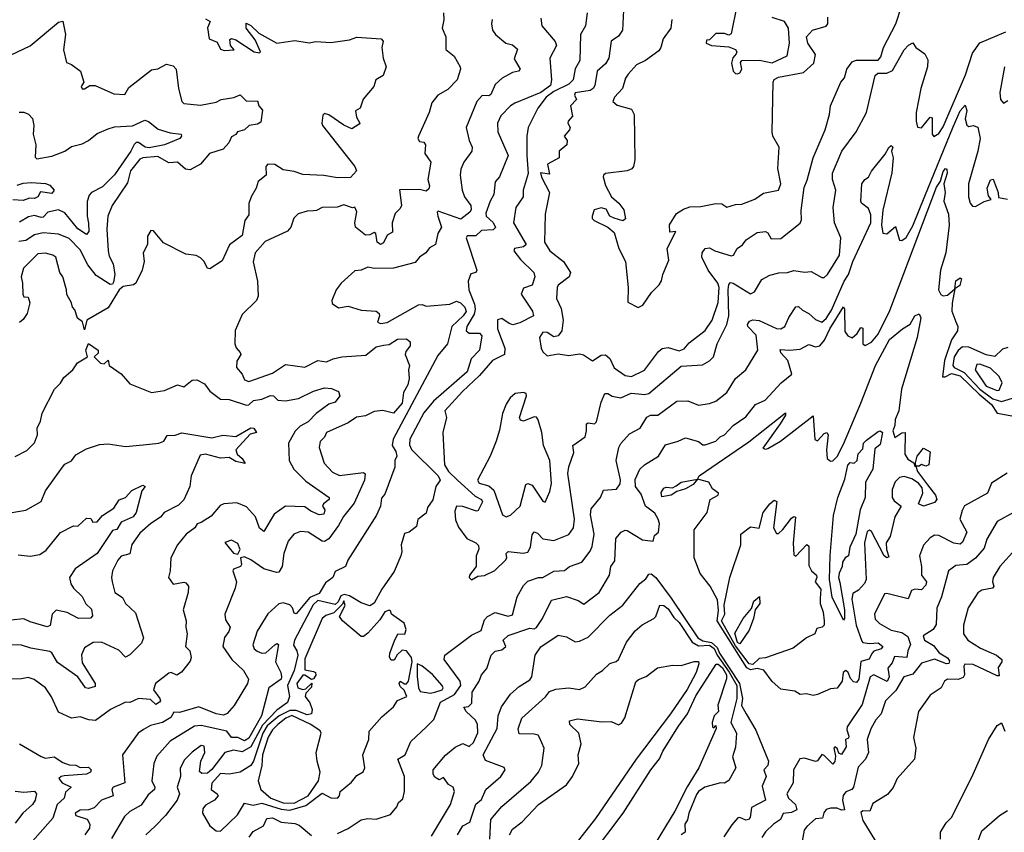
# Model space of a CAD drawing. Extents: x 1995148 to 2088947, y 769131 to 906009.
# Tile 111 of 256: x 2036596 to 2041148, y 785827 to 789584. Entities that reach past the tile are written whole.
import ezdxf

# ---------------------------------------------------------------- set-up
doc = ezdxf.new("R2010")
doc.units = 0

msp = doc.modelspace()

# ---------------------------------------------------------------- linework, layer by layer
at = {"layer": '0CON05XD'}
for points in [[(2039425, 787934), (2039485, 787964), (2039550, 788050), (2039566.6, 788063.4), (2039595, 788068.7), (2039645, 788053.1), (2039668, 788062), (2039690.7, 788089.3), (2039765, 788146), (2039798.1, 788195), (2039825, 788276.2), (2039829.8, 788345), (2039824.1, 788365), (2039778.8, 788425), (2039750, 788485), (2039751.4, 788505), (2039765, 788526.2), (2039785, 788529.2), (2039810, 788515), (2039885, 788491.1), (2039895.8, 788495), (2039914, 788525), (2039937.6, 788542.4), (2039955, 788566), (2040005, 788599.2), (2040045, 788604), (2040055, 788597.5), (2040070.5, 788570.5), (2040115, 788572.5), (2040205, 788642.5), (2040211.5, 788658.5), (2040208.9, 788701.1), (2040222.8, 788807.2), (2040237.7, 788842.3), (2040264.1, 788945), (2040319.6, 789075), (2040340.4, 789145), (2040345.5, 789185), (2040393.3, 789295), (2040409.2, 789315), (2040420.8, 789355), (2040445, 789389.2), (2040463.1, 789396.9), (2040565, 789396.7), (2040577.7, 789412.3), (2040590, 789455), (2040646.7, 789565), (2040672.5, 789645)], [(2039911.7, 789648.3), (2039885, 789517.5), (2039875, 789512.5), (2039855, 789520), (2039815, 789520), (2039785, 789490), (2039771.7, 789488.3), (2039770, 789475), (2039793.9, 789463.9), (2039875, 789458.8), (2039905, 789446.2), (2039911.2, 789435), (2039908.8, 789425), (2039893.3, 789406.7), (2039886.8, 789383.2), (2039895, 789346.2), (2039905, 789334.2), (2039915, 789332.9)], [(2038555.8, 789615), (2038556.8, 789583.2), (2038550, 789545), (2038566, 789505), (2038566.1, 789446.1), (2038604.2, 789415), (2038633.3, 789365), (2038633.8, 789355), (2038618.8, 789305), (2038575, 789260.8), (2038530, 789235), (2038501.3, 789198.7), (2038488.8, 789155), (2038440, 789045), (2038437.5, 789035), (2038445, 789020), (2038465, 789017.5), (2038472.5, 789005), (2038470, 788965), (2038497.5, 788925), (2038482.5, 788845), (2038491.5, 788815), (2038488.1, 788801.9), (2038475, 788790.5), (2038445, 788798.2), (2038352.5, 788797.5), (2038360.8, 788725), (2038355, 788710), (2038332.7, 788687.3), (2038318.8, 788645), (2038319.3, 788600.7), (2038295, 788586.9), (2038277.4, 788552.6), (2038265, 788543.8), (2038248.9, 788555), (2038243.3, 788595), (2038235, 788599.2), (2038215, 788589.2), (2038195, 788588.1), (2038148, 788625), (2038145.5, 788645), (2038155.5, 788695), (2038145, 788716.2), (2038135, 788713.8), (2038095, 788728), (2038063.6, 788716.4), (2037995, 788715.6), (2037969.1, 788700.9), (2037955, 788700), (2037925, 788698.3), (2037884.1, 788685.9), (2037864, 788666), (2037850, 788625), (2037835, 788605.7), (2037731.3, 788558.7), (2037684.4, 788505), (2037675.6, 788464.4), (2037695.5, 788375), (2037699.2, 788305), (2037691.2, 788285), (2037625, 788220), (2037592.7, 788147.3), (2037591.2, 788085), (2037596.4, 788066.4), (2037616.2, 788045), (2037618, 788035), (2037600, 788005), (2037599.2, 787975), (2037624.7, 787944.7), (2037635, 787919.2), (2037655, 787910.5), (2037765, 787948.9), (2037825, 787989.1), (2037915, 787976.6), (2037975, 788008.6), (2038015, 788001.1), (2038045, 788015.3), (2038085, 788024.2), (2038196.8, 788033.2), (2038245, 788071.2), (2038278.3, 788078.3), (2038305, 788081.2), (2038342.7, 788107.3), (2038385, 788108.8), (2038401.2, 788095), (2038402, 788075), (2038381.2, 788048.8), (2038378.9, 788035), (2038398.9, 787985), (2038394, 787965), (2038397.5, 787925), (2038390.8, 787895), (2038370.7, 787859.3), (2038365, 787811.4), (2038325, 787764.4), (2038275, 787776.5), (2038235, 787772.2), (2038195, 787752.2), (2038153.4, 787746.6), (2038115, 787720), (2038014, 787675), (2038005, 787653.3), (2037985.8, 787634.2), (2037980, 787605), (2038003.8, 787533.8), (2038041.8, 787491.8), (2038075, 787475.6), (2038185, 787490.6), (2038193.2, 787483.2), (2038190.8, 787455), (2038142, 787348), (2038092.6, 787287.4), (2038070.6, 787245), (2038025, 787182.8), (2038005, 787170.5), (2037995, 787172.2), (2037930, 787215), (2037895, 787217.1), (2037863.8, 787205), (2037837.6, 787172.4), (2037817.5, 787115), (2037809.4, 787055), (2037795, 787029.2), (2037782.7, 787027.3), (2037724.2, 787044.2), (2037665, 787086), (2037635, 787100), (2037617.5, 787095), (2037621.2, 787065), (2037616.7, 787055), (2037585, 787042.5), (2037582, 787035), (2037598.8, 786985), (2037592.9, 786955), (2037544.4, 786835), (2037548.3, 786808.3), (2037570, 786775), (2037563.8, 786755), (2037542.9, 786727.1), (2037535.7, 786685), (2037576.5, 786625), (2037630.4, 786575), (2037653.4, 786535), (2037649.2, 786515), (2037587.4, 786412.6), (2037555, 786376.5), (2037538.6, 786368.6), (2037505, 786374.5), (2037423.9, 786406.1), (2037335, 786380.9), (2037308.6, 786381.4), (2037295, 786356.7), (2037256.4, 786333.6), (2037200.3, 786319.7), (2037168.3, 786301.7), (2037144.5, 786285.5), (2037070.8, 786185), (2037082, 786055), (2037028.8, 786035), (2037022.5, 786025), (2037028, 785995), (2036974.2, 785975), (2036940.5, 785939.5), (2036915, 785930), (2036875, 785929.3), (2036852.5, 785915), (2036855, 785904.4), (2036907.5, 785887.5), (2036921.1, 785865), (2036918.6, 785845), (2036897.1, 785815)], [(2039219.2, 789615), (2039212.2, 789555), (2039188.9, 789515), (2039185.7, 789395), (2039163.7, 789356.3), (2039154.4, 789305), (2039135.5, 789285), (2039065, 789251.4), (2039030.8, 789225), (2038992.3, 789175), (2038946.8, 789085), (2038940.8, 789045), (2038940.4, 788955), (2038946.9, 788873.1), (2038924.4, 788795), (2038924.5, 788765), (2038890, 788715), (2038878.9, 788645), (2038937.5, 788545), (2038925, 788533.1), (2038884.2, 788525.8), (2038881.2, 788515), (2038911.9, 788475), (2038973.1, 788415), (2038978, 788395), (2038965, 788356.2), (2038925, 788342.5), (2038914.4, 788315), (2038966.4, 788236.3), (2038971.9, 788215), (2038908.5, 788181.5), (2038876.4, 788173.6), (2038858.6, 788178.6), (2038825, 788202), (2038805, 788196.7), (2038805.7, 788155), (2038839.6, 788065), (2038837.5, 788035), (2038781.5, 788008.5), (2038721.7, 787938.3), (2038644, 787865), (2038562.5, 787775), (2038570, 787745), (2038552.5, 787675), (2038560, 787525), (2038579.4, 787495), (2038620, 787455), (2038701.4, 787381.4), (2038731.2, 787365), (2038735.8, 787355), (2038715.8, 787314.2), (2038708.3, 787311.7), (2038645, 787333.1), (2038615, 787333.8), (2038608.3, 787311.7), (2038611.7, 787271.7), (2038625, 787237.5), (2038664, 787185), (2038705.5, 787165.5), (2038718, 787152)], [(2039387.5, 789627.5), (2039383.8, 789535), (2039365, 789506.7), (2039330, 789485), (2039319.5, 789405), (2039305, 789379.7), (2039265.6, 789345), (2039255, 789278.8), (2039247.1, 789265), (2039233.3, 789256.7), (2039164.2, 789245), (2039162, 789235), (2039170, 789215), (2039143.3, 789185), (2039152.7, 789137.3), (2039132, 789115), (2039130, 789105), (2039141.2, 789085), (2039138, 789075), (2039113.3, 789045), (2039128, 789025), (2039126.2, 789005), (2039090, 788975), (2039090, 788945), (2039036.2, 788915), (2039045, 788870), (2039004.3, 788875), (2039008.6, 788855), (2039045.6, 788785), (2039025.6, 788685), (2039022.9, 788555), (2039047.3, 788515), (2039110, 788465), (2039142.5, 788415), (2039136, 788395), (2039085, 788356), (2039081.4, 788345), (2039078.6, 788295), (2039098.9, 788248.9), (2039109.2, 788195), (2039102.2, 788145), (2039085, 788122.5), (2039065, 788118), (2039035, 788138), (2039015, 788138.8), (2039000, 788115), (2039006.7, 788065), (2039015, 788047.5), (2039035, 788030), (2039085, 788038.8), (2039135, 788031.2), (2039185, 788038.8), (2039203.6, 788033.6), (2039245, 788006.7), (2039285, 788031.9), (2039305, 788034.4), (2039325, 788017.5), (2039345, 787974.3), (2039395, 787938.1), (2039425, 787934)], [(2039455, 788252.5), (2039476.4, 788263.6), (2039517, 788323), (2039553, 788357), (2039563.6, 788376.4), (2039569.2, 788405), (2039597.7, 788472.3), (2039590, 788525), (2039630, 788605), (2039601.7, 788601.7), (2039601.2, 788635), (2039632.9, 788687.1), (2039665, 788708), (2039695, 788718), (2039745, 788720), (2039815, 788734), (2039842.5, 788732.5), (2039865, 788717.5), (2039905, 788729.2), (2039935, 788730), (2039995, 788754.2), (2040035, 788781.9), (2040105, 788795.8), (2040115.4, 788825), (2040100.8, 788895), (2040107.8, 788995), (2040078.5, 789045), (2040074.7, 789065), (2040079.3, 789295), (2040085, 789306.8), (2040105, 789317.8), (2040220.2, 789339.8), (2040267.4, 789382.6), (2040275, 789422.5), (2040239.4, 789475), (2040234.5, 789505), (2040262, 789535), (2040325, 789553.8), (2040332.7, 789565), (2040332.9, 789595)], [(2039915, 789332.9), (2039925, 789337.5), (2039935.6, 789355), (2039928.6, 789385), (2039935, 789395.7), (2040016.2, 789396.2), (2040075, 789384.4), (2040145, 789416.7), (2040155.6, 789475), (2040150, 789545), (2040132.5, 789575), (2040075, 789594.2)], [(2036527, 789407), (2036645, 789463.3), (2036775, 789572), (2036795, 789576.7), (2036807.5, 789515), (2036799.2, 789445), (2036813.3, 789385), (2036835.8, 789375.8), (2036877.5, 789345), (2036892.5, 789295), (2036880, 789275), (2036885, 789263.8), (2036895.9, 789264.1), (2036920.7, 789279.3), (2036945, 789280), (2037030.7, 789240.7), (2037082.5, 789237.5), (2037100.3, 789269.7), (2037205, 789351.4), (2037235, 789356.2), (2037275, 789378), (2037305, 789370), (2037320, 789355), (2037331.1, 789265), (2037345.7, 789205.7), (2037355, 789196), (2037431.7, 789188.3), (2037505, 789202.9), (2037527.5, 789215), (2037586.1, 789223.9), (2037615, 789236.7), (2037645, 789206.7), (2037695, 789208.8), (2037701.2, 789185), (2037718.8, 789165), (2037710.7, 789109.3), (2037695, 789100), (2037657.5, 789095), (2037635, 789074), (2037602.5, 789065), (2037595, 789052.5), (2037575, 789042.5), (2037563.3, 789015), (2037536.7, 788985), (2037474.3, 788965.7), (2037431.8, 788915), (2037385, 788889.7), (2037363.3, 788893.3), (2037325, 788925.6), (2037285, 788921.9), (2037235, 788951.2), (2037164.7, 788945.3), (2037151.2, 788938.8), (2037108.9, 788885), (2037095, 788830), (2037024, 788725), (2037004.4, 788675), (2036998.5, 788615), (2037004.6, 788515), (2037010.3, 788490.3), (2037028.9, 788455), (2037035.5, 788405), (2037029.7, 788370.3), (2037025, 788361.2), (2037015, 788360), (2036950.4, 788400.4), (2036910.9, 788450.9), (2036875, 788520), (2036825, 788571.8), (2036775, 788592.2), (2036705, 788598.5), (2036665, 788588.2), (2036625, 788562.2), (2036592.6, 788557.4)], [(2037455, 789587.5), (2037477.5, 789575), (2037464, 789546), (2037472.5, 789495), (2037509.3, 789479.3), (2037525, 789447.5), (2037541.7, 789441.7), (2037587.5, 789445), (2037571.2, 789465), (2037568.3, 789491.7), (2037575, 789496.7), (2037595, 789490), (2037680, 789435), (2037705, 789430), (2037710, 789435), (2037685, 789490), (2037642.5, 789545), (2037642.5, 789567.5), (2037665, 789556.2), (2037701.5, 789521.5), (2037785, 789474.5), (2037867.7, 789487.7), (2037935, 789477.1), (2037965, 789482.5), (2038035, 789478.9), (2038120.7, 789490.7), (2038155, 789502.5), (2038267.5, 789495), (2038276.7, 789485), (2038270, 789455), (2038276.7, 789405), (2038290, 789365), (2038276, 789325), (2038242.5, 789305), (2038233.3, 789275), (2038183.9, 789216.1), (2038170, 789175), (2038148.3, 789161.7), (2038153.1, 789133.1), (2038168.8, 789105), (2038165, 789100), (2038131.7, 789078.3), (2038095, 789095.8), (2038025, 789143.3), (2038005, 789150), (2037998.3, 789141.7), (2037992.5, 789105), (2037996.7, 789095), (2038145.7, 788905), (2038153.3, 788885), (2038125, 788853.3), (2038065, 788852.2), (2038002.6, 788862.6), (2037905, 788868.5), (2037865, 788882.2), (2037815, 788889.4), (2037775, 788913.8), (2037744, 788916), (2037734.4, 788905.6), (2037735.7, 788864.3), (2037698.8, 788835), (2037690, 788805), (2037665.7, 788764.3), (2037656.3, 788733.7), (2037655, 788682), (2037637.1, 788655), (2037624.1, 788585.9), (2037566.9, 788543.1), (2037532, 788468), (2037475, 788432.5), (2037464.4, 788434.4), (2037447.8, 788467.8), (2037432.1, 788482.1), (2037412.7, 788492.7), (2037365, 788500), (2037261.7, 788551.7), (2037215, 788607.5), (2037201.7, 788608.3), (2037187, 788583), (2037187.5, 788545), (2037166.7, 788505), (2037171.2, 788465), (2037161.9, 788425), (2037133.8, 788366.2), (2037122.3, 788357.7), (2037075, 788349.6), (2037055.7, 788335), (2037005, 788251), (2036906, 788195), (2036895, 788150), (2036887, 788187), (2036863.9, 788203.9), (2036851.7, 788241.7), (2036840, 788255), (2036836.2, 788275), (2036813.6, 788313.6), (2036813.3, 788335), (2036796.2, 788395), (2036781.2, 788415), (2036763.8, 788485), (2036750, 788495), (2036715, 788504.4), (2036679.5, 788500.5), (2036614.3, 788435), (2036602.2, 788395), (2036609.2, 788365), (2036610, 788315), (2036615, 788302.5), (2036635, 788300), (2036642.5, 788275), (2036630, 788225), (2036612.3, 788197.7), (2036595.8, 788184.2)], [(2038780.8, 789585), (2038778, 789565), (2038782, 789535), (2038795.8, 789515.8), (2038843.8, 789475), (2038875, 789466.9), (2038898.1, 789448.1), (2038882.3, 789402.3), (2038910, 789355), (2038902.5, 789345), (2038875, 789340), (2038827.4, 789312.6), (2038795, 789284), (2038775, 789237.8), (2038765, 789232.1), (2038735, 789232.9), (2038709.2, 789205), (2038660.8, 789085), (2038674, 789025), (2038688, 788995), (2038685.8, 788975), (2038649.2, 788925), (2038635, 788892.5), (2038632.7, 788865), (2038641.5, 788795), (2038652.8, 788765), (2038681.2, 788725), (2038684.2, 788705), (2038677, 788693), (2038635, 788661.5), (2038531.4, 788698.6), (2038525.9, 788694.1), (2038529.2, 788675), (2038545.6, 788624.4), (2038528.8, 788595), (2038518, 788545), (2038491.1, 788528.9), (2038473.5, 788505), (2038444.6, 788485.4), (2038425, 788461.1), (2038324.5, 788435.5), (2038235, 788433.1), (2038205, 788440), (2038175, 788425.8), (2038145, 788422.5), (2038082.1, 788365), (2038060, 788335), (2038038.8, 788285), (2038041.2, 788271.2), (2038070.7, 788250.7), (2038115, 788258.8), (2038175, 788240), (2038245, 788235.8), (2038258.8, 788225), (2038260, 788215), (2038250, 788185), (2038265, 788179.2), (2038295, 788183.5), (2038440, 788265), (2038457.2, 788267.2), (2038475, 788258.9), (2038585, 788268.9), (2038615, 788282.5), (2038634.3, 788275), (2038654.4, 788255), (2038659.6, 788235), (2038646.5, 788215), (2038594.2, 788165), (2038574.2, 788085), (2038528.7, 788031.3), (2038322.2, 787645), (2038318.8, 787615), (2038335, 787587.5), (2038340, 787565), (2038330, 787545), (2038331.2, 787515), (2038285, 787390), (2038268.6, 787371.4), (2038264.4, 787335), (2038246.5, 787293.5), (2038113.3, 787085), (2038102.5, 787055), (2038055, 787032.5), (2038043.8, 787005), (2038010.7, 786979.3), (2037980, 786930), (2037937.1, 786912.9), (2037875, 786836.7), (2037865, 786840), (2037858, 786865), (2037845, 786878.6), (2037815, 786888.1), (2037795, 786882.5), (2037743.1, 786836.9), (2037693.5, 786756.5), (2037674.1, 786694.1), (2037680, 786675), (2037693.6, 786663.6), (2037715, 786655.4), (2037733.8, 786656.2), (2037775, 786693.8), (2037785, 786700), (2037792.5, 786695), (2037779.5, 786615), (2037803.3, 786565), (2037806.7, 786545), (2037804.3, 786535), (2037748.1, 786495), (2037713.6, 786365), (2037655, 786261.2), (2037635, 786248.9), (2037605, 786265.3), (2037575, 786265.7), (2037554, 786294), (2037435, 786320), (2037405, 786317.5), (2037291.9, 786248.1), (2037230.9, 786179.1), (2037216.9, 786145), (2037207.1, 786065), (2037221.1, 786035), (2037219.4, 786025), (2037189.8, 786000.2), (2037157.4, 785952.6), (2037105, 785923.3), (2037080, 785900), (2037021.3, 785798.7)], [(2039005, 789590), (2039010.8, 789555), (2039072.2, 789482.2), (2039078.6, 789465), (2039047.5, 789405), (2039054.6, 789305), (2039049.9, 789280.1), (2039005, 789246.4), (2038885, 789198.1), (2038866, 789185), (2038820.9, 789139.1), (2038804.6, 789105.4), (2038806.5, 789065), (2038853.8, 788955), (2038815, 788856.7), (2038795, 788833.3), (2038787.8, 788775), (2038770.6, 788745), (2038751.1, 788688.9), (2038753.1, 788675), (2038785.4, 788645.4), (2038796.7, 788623.3), (2038785, 788611.3), (2038731.1, 788608.9), (2038705.4, 788584.6), (2038665.7, 788584.3), (2038660, 788575), (2038710, 788425), (2038705.8, 788414.2), (2038681.4, 788408.6), (2038670, 788375), (2038672.9, 788335), (2038698.3, 788268.3), (2038701.4, 788245), (2038697.2, 788222.8), (2038664, 788165), (2038660.8, 788145), (2038675, 788134.2), (2038722.5, 788135), (2038732.3, 788122.3), (2038722.5, 788055), (2038684.2, 788015.8), (2038664.6, 787955), (2038509.4, 787820.6), (2038464.6, 787765.4), (2038399.5, 787645), (2038397.7, 787617.7), (2038407.2, 787597.2), (2038531.5, 787475), (2038540.8, 787455), (2038520.8, 787425), (2038505.5, 787364.5), (2038482.3, 787327.7), (2038475, 787302.5), (2038436.4, 787273.6), (2038430, 787240), (2038396.1, 787213.9), (2038375, 787207.5), (2038359.2, 787155), (2038362.9, 787125), (2038358.5, 787105), (2038326.9, 787033.1), (2038269.8, 786950.2), (2038235, 786886), (2038214.3, 786874.3), (2038175, 786888.1), (2038120.5, 786920.5), (2038095.9, 786925.9), (2038080.4, 786919.6), (2038068.5, 786891.5), (2038055, 786880), (2037975, 786898.9), (2037952.4, 786877.6), (2037866.3, 786715), (2037862.5, 786692.5), (2037878.1, 786665), (2037881.8, 786645), (2037865.4, 786575), (2037833.8, 786505), (2037843.5, 786455), (2037835, 786427.5), (2037785, 786391.3), (2037718.3, 786321.7), (2037665, 786221.2), (2037625, 786198.5), (2037585, 786206.5), (2037545, 786195.7), (2037485, 786117.3), (2037465, 786100.6), (2037438, 786098), (2037428, 786108), (2037433.6, 786155), (2037451.9, 786195), (2037449.2, 786225), (2037435, 786227.8), (2037392.8, 786197.2), (2037358.6, 786161.4), (2037337.4, 786122.6), (2037339.4, 786085), (2037324.5, 786035), (2037334.4, 786005), (2037324.4, 785975), (2037270.8, 785905), (2037222.5, 785855), (2037178.8, 785815)], [(2039612, 789585), (2039606.2, 789545), (2039570.8, 789495), (2039561.1, 789455), (2039551.1, 789438.9), (2039488.8, 789395), (2039448.6, 789375), (2039408.7, 789331.3), (2039397.2, 789312.8), (2039383.1, 789265), (2039345.8, 789225), (2039339.2, 789205), (2039358.5, 789188.5), (2039425, 789170.7), (2039437.1, 789145), (2039440.7, 788935), (2039434.7, 788905.3), (2039425.7, 788894.3), (2039405, 788885.3), (2039305, 788871.8), (2039294.8, 788865.2), (2039293.6, 788856.4), (2039305, 788817.5), (2039332.2, 788765), (2039365.9, 788735.9), (2039389.2, 788705), (2039397, 788663), (2039385, 788653.8), (2039345, 788665.8), (2039325, 788675.6), (2039308.1, 788708.1), (2039285, 788714.3), (2039252.5, 788705), (2039243.3, 788675), (2039243.3, 788665), (2039252.5, 788655), (2039315, 788623.8), (2039345, 788600), (2039366.2, 788525), (2039396.7, 788465), (2039410, 788345), (2039408.3, 788278.3), (2039455, 788252.5)], [(2038718, 787152), (2038718.6, 787135), (2038707.1, 787105), (2038706, 787055), (2038675.8, 787015), (2038674.2, 787004.2), (2038685, 786993.3), (2038715, 787011.4), (2038745.8, 787014.2), (2038792.4, 787037.6), (2038841.5, 787085), (2038847.8, 787095), (2038845.8, 787115), (2038854.4, 787125.6), (2038923.4, 787116.6), (2038945, 787122.1), (2038957.1, 787145), (2038965, 787201.2), (2038975, 787216), (2038990.3, 787210.3), (2039015, 787184), (2039065, 787175.8), (2039135, 787203.8), (2039156.7, 787235), (2039161.5, 787275), (2039130.5, 787485), (2039134.3, 787515.7), (2039158, 787582), (2039153.3, 787615), (2039210, 787655), (2039217.3, 787682.7), (2039216.7, 787715), (2039225, 787720), (2039254.3, 787715.7), (2039262.9, 787725), (2039284, 787815), (2039302, 787855), (2039315, 787855.8), (2039335, 787843.6), (2039375, 787835.6), (2039422.6, 787857.4), (2039456.7, 787853.3), (2039485, 787850), (2039504.4, 787855.6), (2039655, 787982.2), (2039752.4, 787987.6), (2039785, 788005.8), (2039804.2, 788025), (2039820.6, 788085), (2039866.2, 788175), (2039874.6, 788215), (2039871.1, 788335), (2039875, 788360), (2039882.1, 788367.9), (2039895, 788365.6), (2039975, 788316), (2039994.1, 788325.9), (2040027.7, 788382.3), (2040065, 788402.5), (2040106.7, 788413.3), (2040145.7, 788414.3), (2040175, 788423.8), (2040225, 788416.2), (2040255, 788420), (2040305, 788392), (2040315, 788392), (2040331.2, 788405), (2040387.1, 788495), (2040392.5, 788575), (2040362.9, 788645), (2040356.9, 788715), (2040369.4, 788795), (2040353.6, 788845), (2040354.1, 788874.1), (2040397.5, 788975), (2040463.8, 789065), (2040511.4, 789155), (2040551.5, 789325), (2040563.3, 789336.7), (2040605, 789335.9), (2040631.7, 789348.3), (2040685, 789444.2), (2040705, 789465.6), (2040726.1, 789476.1), (2040740, 789455), (2040781.2, 789425), (2040795, 789397.5), (2040793.3, 789365), (2040763.2, 789265), (2040741.1, 789155), (2040740.8, 789115), (2040747, 789087), (2040765, 789083.3), (2040805, 789132.5), (2040815, 789130), (2040814.2, 789054.2), (2040823, 789043), (2040845, 789056.7), (2040865, 789088.8), (2040969.2, 789329.2), (2041001.1, 789428.9), (2041035, 789476.2), (2041155, 789527.5)], [(2041149.7, 789365), (2041127.1, 789247.1), (2041131.2, 789215), (2041145, 789197.5), (2041165, 789210)], [(2040781.7, 788768.3), (2040911.2, 789088.8), (2040945, 789161.9), (2040968, 789188), (2040974.5, 789164.5), (2040967.3, 789125), (2040975, 789096.2), (2040985, 789090), (2041005, 789094.2), (2041026.1, 789086.1), (2041037.4, 789035), (2041026.7, 788975), (2040983.5, 788825), (2040982.5, 788765), (2040990, 788735), (2041001.7, 788721.7), (2041015, 788720), (2041055, 788742.5), (2041088.3, 788751.7), (2041075, 788770), (2041069.2, 788805), (2041085, 788843.3), (2041096.2, 788846.2), (2041120, 788785), (2041121.7, 788761.7), (2041163.6, 788753.6)], [(2036593.6, 789156.4), (2036616, 789156), (2036637.3, 789147.3), (2036655, 789127.5), (2036660.9, 789095), (2036658.8, 789055), (2036670.5, 789005), (2036668.3, 788948.3), (2036675, 788940), (2036745, 788952.9), (2036805, 788975.5), (2036835, 788997.9), (2036885, 789008.9), (2036915, 789024.5), (2036955, 789057.8), (2037005, 789079.5), (2037035, 789088), (2037117.6, 789092.4), (2037175, 789118.8), (2037192.3, 789112.3), (2037237, 789077), (2037291.2, 789061.2), (2037342.2, 789055), (2037344.5, 789045), (2037335.9, 789034.1), (2037265.6, 789004.4), (2037195, 788991.5), (2037176.2, 788995), (2037145, 789016.5), (2037135, 789016.4), (2037125, 789007.3), (2037110.5, 788975), (2037035, 788865.8), (2036979.5, 788810.5), (2036928.6, 788785), (2036917.1, 788772.9), (2036907.4, 788742.6), (2036907.5, 788675), (2036913.6, 788643.6), (2036915.6, 788604.4), (2036905, 788591.2), (2036865, 788616.4), (2036805, 788690.9), (2036775, 788703.8), (2036726.9, 788693.1), (2036705, 788671.3), (2036695, 788668.8), (2036665, 788678.4), (2036637.6, 788672.4), (2036595, 788648.1)], [(2038065, 785820.8), (2038115.5, 785844.5), (2038175, 785884.3), (2038205, 785890), (2038245, 785888), (2038310.7, 785909.3), (2038340, 785945), (2038347.5, 785965), (2038368, 785982), (2038376, 786015), (2038375.8, 786085), (2038343.8, 786165), (2038378.8, 786185), (2038403.9, 786246.1), (2038477.5, 786315), (2038511.2, 786348.8), (2038541.9, 786428.1), (2038606.3, 786463.7), (2038636.1, 786505), (2038632.7, 786525), (2038558.6, 786625), (2038561.2, 786645), (2038685, 786738), (2038729.9, 786760.1), (2038745, 786808.8), (2038759.2, 786825), (2038795, 786842.8), (2038855, 786825.9), (2038875, 786832.5), (2038896.7, 786915), (2038925, 786968), (2038945, 786987.5), (2038995, 787004), (2039015, 787004), (2039065, 787034.6), (2039115, 787037.5), (2039137.5, 787055), (2039194.7, 787075.3), (2039233.6, 787126.4), (2039242.4, 787147.6), (2039252.2, 787205), (2039235.6, 787294.4), (2039238.1, 787321.9), (2039280.8, 787375), (2039295, 787408), (2039355, 787413.8), (2039372.3, 787437.7), (2039374.1, 787455.9), (2039354.6, 787545), (2039365.6, 787605), (2039375, 787623.8), (2039415, 787668.8), (2039464.2, 787695.8), (2039495, 787745.7), (2039512.5, 787755), (2039546.2, 787755), (2039635, 787820), (2039685, 787822), (2039735, 787802), (2039785, 787808.8), (2039815, 787820), (2039865, 787860), (2039905.8, 787925), (2039952.9, 787965), (2040009.1, 788055), (2040001.9, 788125), (2039962.7, 788165), (2039961.2, 788175), (2039970.4, 788189.6), (2039985, 788195.7), (2040015, 788192.5), (2040095, 788155.5), (2040115, 788153.6), (2040134.2, 788165), (2040152.9, 788207.1), (2040185, 788255.7), (2040197, 788257), (2040215, 788240), (2040245, 788225.8), (2040275, 788197.5), (2040305, 788184.4), (2040325, 788202.2), (2040349, 788241), (2040407.6, 788375), (2040428.8, 788405), (2040448.4, 788465), (2040531.5, 788645), (2040530.8, 788680.8), (2040520.3, 788710.3), (2040488.8, 788735), (2040484.4, 788745), (2040489.4, 788825), (2040504, 788845), (2040520, 788855), (2040535, 788883.8), (2040597.9, 788962.1), (2040615, 788992.5), (2040625, 789002.5), (2040632.5, 788995), (2040627.5, 788975), (2040634.3, 788944.3), (2040628.8, 788875), (2040587.4, 788702.6), (2040580.8, 788635), (2040587, 788597), (2040605, 788593.3), (2040645, 788627.5), (2040663.6, 788563.6), (2040675, 788563.3), (2040695, 788576.2), (2040725, 788630.8), (2040781.7, 788768.3)], [(2038500.6, 785809.4), (2038588.6, 785955), (2038606.7, 786015), (2038600, 786035), (2038578.2, 786048.2), (2038555, 786080), (2038535, 786068.6), (2038515, 786081.8), (2038507.8, 786095), (2038507.9, 786115), (2038565, 786183.1), (2038609.4, 786220.6), (2038645, 786237.9), (2038675, 786223.8), (2038695, 786242.5), (2038714, 786286), (2038712, 786325), (2038703.8, 786345), (2038660, 786385), (2038650, 786405), (2038671.7, 786408.3), (2038687, 786423), (2038687.5, 786475), (2038720, 786525), (2038731.2, 786555), (2038755.9, 786584.1), (2038775.8, 786645), (2038795, 786664.2), (2038825, 786670), (2038844, 786685), (2038830.8, 786715), (2038855, 786736), (2038955, 786770), (2038975, 786766.7), (2038985, 786773.8), (2039013.3, 786815), (2039055, 786899.2), (2039125, 786917.5), (2039178.5, 786898.5), (2039205, 786882), (2039275, 786935.6), (2039323.1, 787015), (2039329.2, 787055), (2039348.3, 787081.7), (2039352.9, 787185), (2039376.7, 787215), (2039395, 787224), (2039405, 787222), (2039475, 787178.8), (2039525, 787172.5), (2039531.7, 787198.3), (2039550, 787215), (2039553.8, 787255), (2039548.8, 787275), (2039532.1, 787302.1), (2039489.7, 787335), (2039469.8, 787389.8), (2039443.8, 787425), (2039442.4, 787457.6), (2039462.9, 787505), (2039484.7, 787525.3), (2039549.4, 787565), (2039581.2, 787618.8), (2039640, 787635), (2039675, 787650), (2039735, 787634.2), (2039755, 787617.5), (2039765, 787617.5), (2039815, 787635.6), (2039835, 787655.7), (2039855.5, 787664.5), (2039895, 787708), (2039952.7, 787747.3), (2039998.8, 787805), (2040043.3, 787825), (2040116, 787905), (2040165.5, 787944.5), (2040148.1, 788008.1), (2040115, 788043.8), (2040111.4, 788058.6), (2040154.5, 788055.5), (2040205, 788060.9), (2040245, 788081.9), (2040275, 788070.6), (2040295, 788075.4), (2040317.4, 788102.6), (2040342.5, 788155), (2040405, 788256.7), (2040410, 788245), (2040411.7, 788141.7), (2040425, 788122.5), (2040445, 788113.3), (2040467.7, 788132.3), (2040485, 788160), (2040495, 788156.7), (2040494.2, 788085), (2040505, 788077.5), (2040535, 788093.3), (2040565, 788130), (2040619.7, 788239.7), (2040835, 788810), (2040852.9, 788837.1), (2040865, 788881.9), (2040875.8, 788895.8), (2040882, 788892), (2040884.5, 788874.5), (2040869.5, 788825), (2040875.5, 788785), (2040869.2, 788745), (2040890.5, 788685), (2040893.8, 788633.8), (2040878.6, 788505), (2040853.6, 788425), (2040844.2, 788335), (2040855, 788312.5), (2040865, 788307.5), (2040885, 788310), (2040920, 788340), (2040925, 788376.7), (2040945, 788390), (2040950, 788385), (2040943.3, 788355), (2040920, 788340), (2040906.7, 788273.3), (2040906.2, 788236.2), (2040925, 788186.2)], [(2036585, 788818), (2036612.4, 788827.6), (2036651.4, 788831.4), (2036715, 788826.2), (2036735, 788818.8), (2036756.2, 788795), (2036745, 788780.8), (2036692, 788788), (2036680, 788765), (2036665, 788756.2), (2036641.7, 788758.3), (2036611.7, 788748.3), (2036565, 788750.8)], [(2040265, 786459.2), (2040233.6, 786466.4), (2040205, 786463.3), (2040179.3, 786479.3), (2040115, 786488.8), (2040075, 786524.2), (2040036.6, 786576.6), (2040005, 786583.9), (2039975, 786577.6), (2039957.7, 786587.7), (2039820.8, 786805), (2039827.4, 786852.6), (2039821.9, 786901.9), (2039787.9, 786965), (2039742.9, 787022.9), (2039714.5, 787095), (2039714.4, 787225), (2039774, 787305), (2039788, 787365), (2039825.4, 787384.6), (2039827.5, 787395), (2039800, 787415), (2039782.5, 787445), (2039730, 787460), (2039710, 787435), (2039673.8, 787415), (2039635, 787402.2), (2039608.8, 787385), (2039565, 787378), (2039561.7, 787398.3), (2039575, 787418), (2039585, 787422.5), (2039615, 787419.2), (2039631.7, 787428.3), (2039655, 787445.8), (2039730, 787460), (2039737.5, 787475), (2039967.6, 787632.4), (2040136.7, 787766.7), (2040136.2, 787755), (2040112.5, 787715), (2040032.5, 787602.5), (2040045, 787597.5), (2040055, 787601.2), (2040113.3, 787635), (2040265, 787752.5), (2040272, 787642), (2040285, 787636.7), (2040315, 787670), (2040327.5, 787675), (2040333.3, 787665), (2040326, 787595), (2040330, 787555), (2040345, 787542.5), (2040355, 787543.3), (2040375, 787563.8), (2040405, 787620.8), (2040485, 787810.5), (2040552.6, 787985), (2040617.5, 788105), (2040678, 788155), (2040713.8, 788176.2), (2040734.3, 788215), (2040755, 788224), (2040761.8, 788205), (2040745.2, 788115), (2040672.6, 787875), (2040660, 787775), (2040643.1, 787735), (2040641.9, 787708.1), (2040632.7, 787682.7), (2040642.5, 787652.5), (2040675, 787673.3), (2040690, 787675), (2040687.8, 787575), (2040702.3, 787552.2), (2040730, 787535), (2040735, 787520), (2040740, 787520), (2040737.5, 787535), (2040746, 787565), (2040775, 787603.3), (2040805.8, 787585.8), (2040800, 787525), (2040785, 787520), (2040765, 787527.5), (2040755, 787520), (2040740, 787520), (2040747.5, 787495), (2040792.9, 787432.9), (2040830.6, 787385), (2040835.7, 787365), (2040825, 787352), (2040775, 787334.3), (2040751.2, 787345), (2040772.1, 787395), (2040768.8, 787418.8), (2040751.3, 787441.3), (2040720.6, 787460.6), (2040685, 787471), (2040663.7, 787466.3), (2040643.1, 787446.9), (2040629.2, 787410.8), (2040629.6, 787375), (2040639.5, 787359.5), (2040672, 787335), (2040642.9, 787285), (2040620, 787195), (2040602.5, 787165), (2040604.2, 787134.2), (2040615, 787100), (2040605, 787096.2), (2040592.5, 787105), (2040535, 787216.7), (2040525, 787223.3), (2040515, 787216.7), (2040502.4, 787165), (2040510, 786995), (2040502.6, 786977.4), (2040475, 786945.8), (2040448.6, 786931.4), (2040443.4, 786905), (2040463.5, 786785), (2040490.3, 786710.3), (2040495, 786704.3), (2040525, 786699.4), (2040565, 786702.5), (2040586.7, 786685), (2040578.8, 786675), (2040545.5, 786664.5), (2040536.3, 786653.7), (2040523.3, 786626.7), (2040484.3, 786615.7), (2040475.3, 786535), (2040465, 786519.2), (2040451.7, 786521.7), (2040437.5, 786537.5), (2040426.1, 786566.1), (2040415, 786574.3), (2040402.7, 786565), (2040398.6, 786525), (2040375, 786493.8), (2040345, 786490), (2040285, 786464), (2040265, 786459.2)], [(2040925, 788186.2), (2040934, 788165), (2040932, 788145), (2040905, 788104.2), (2040871.8, 788008.2), (2040862.8, 787932.8), (2040875, 787932.7), (2040905, 787947.1), (2040945, 787937), (2041031.7, 787851.7), (2041089.4, 787805), (2041115, 787764.7), (2041226.9, 787745)], [(2036575.6, 787564.4), (2036628.8, 787591.2), (2036665, 787626.7), (2036678, 787665), (2036677.5, 787695), (2036692.3, 787727.7), (2036700, 787765), (2036757.5, 787875), (2036785, 787903.3), (2036800.5, 787929.5), (2036842.5, 787965), (2036863.6, 787996.4), (2036910, 788025), (2036901.2, 788055), (2036915, 788086.7), (2036958.8, 788055), (2036958.3, 788041.7), (2036940, 788025), (2036970, 787995), (2036987, 787993), (2037005, 788010), (2037010, 787985), (2037065, 787946.7), (2037105, 787900), (2037205, 787860), (2037265, 787870), (2037325, 787896.2), (2037355, 787886.7), (2037393, 787917), (2037415, 787918.6), (2037450.3, 787900.3), (2037475, 787866.2), (2037525, 787828.8), (2037565, 787827.5), (2037645, 787801.9), (2037655, 787803.3), (2037677.2, 787822.8), (2037715, 787828.9), (2037755, 787845.8), (2037770, 787845), (2037790, 787825), (2037825, 787821.4), (2037885, 787832), (2037954.5, 787865.5), (2038005, 787880.8), (2038038.3, 787878.3), (2038070, 787865), (2038076.2, 787845), (2038055, 787816), (2038025, 787806), (2037966.9, 787763.1), (2037930, 787725), (2037892.9, 787705), (2037869.5, 787680.5), (2037839.2, 787625), (2037842.2, 787545), (2037862.9, 787505), (2037919.3, 787449.3), (2038026.7, 787375), (2038027.5, 787365), (2038000, 787345), (2037996.2, 787335), (2038007.2, 787317.2), (2038002.5, 787297.5), (2037981.2, 787295), (2037941.7, 787311.7), (2037915, 787331.9), (2037825, 787334.2), (2037772.3, 787297.7), (2037725, 787217.5), (2037705, 787232.5), (2037686.7, 787285), (2037645, 787331.2), (2037599.5, 787349.5), (2037540, 787345), (2037523.1, 787336.9), (2037481.3, 787288.7), (2037435, 787258.8), (2037416.7, 787253.3), (2037406.2, 787235), (2037366, 787205), (2037326, 787155), (2037294.5, 787095.5), (2037292, 787035), (2037283.8, 787005), (2037305, 786973.3), (2037355, 786982.5), (2037365, 786980), (2037376.7, 786965), (2037375.7, 786935), (2037352.5, 786855), (2037366, 786805), (2037364.2, 786775), (2037371.1, 786745), (2037362, 786685), (2037382.5, 786665), (2037389.2, 786635), (2037385, 786617.5), (2037345, 786566.7), (2037323, 786553), (2037296.2, 786566.2), (2037285, 786562), (2037224, 786515), (2037214.2, 786485), (2037244.5, 786445), (2037247.5, 786435), (2037241.9, 786428.1), (2037225, 786417.5), (2037201.1, 786441.1), (2037145.5, 786444.5), (2037105, 786426), (2037085, 786428), (2037016.7, 786395), (2036946.3, 786343.7), (2036915.9, 786345.9), (2036875, 786360), (2036835, 786354), (2036775, 786382.5), (2036743.1, 786453.1), (2036716, 786495), (2036662.4, 786532.4), (2036635, 786542.9), (2036605, 786535.8), (2036494.4, 786535)], [(2041165, 788068.1), (2041139.7, 788060.3), (2041104.1, 788025.9), (2041065, 788034.7), (2040985, 788069), (2040955, 788070.6), (2040935, 788054.7), (2040916.9, 788025), (2040911, 787985), (2040917.3, 787975), (2040962.3, 787952.3), (2041036, 787875), (2041095, 787830.5), (2041135, 787818.1), (2041201.6, 787838.4)], [(2041115, 787868.6), (2041125, 787870.8), (2041138.1, 787905), (2041125, 787934.3), (2041085, 787971.9), (2041035, 787990.8), (2041021.2, 787988.8), (2041014.2, 787965), (2041065, 787890), (2041115, 787868.6)], [(2038845, 787285.9), (2038865, 787292.5), (2038910, 787335), (2038935.9, 787434.1), (2038945, 787440), (2038965, 787431.2), (2039015, 787357.5), (2039025, 787353.3), (2039047.2, 787402.8), (2039055, 787440), (2039046.8, 787545), (2039017.9, 787615), (2039010.9, 787675), (2038993.6, 787733.6), (2038985.5, 787745.5), (2038975, 787746.9), (2038925, 787726.7), (2038912.3, 787732.3), (2038906.2, 787745), (2038938.8, 787845), (2038937.5, 787855), (2038925, 787860), (2038887.5, 787855), (2038864.3, 787835.7), (2038845, 787806.7), (2038827.7, 787762.3), (2038815, 787686), (2038799.2, 787635), (2038770.8, 787565), (2038712.5, 787455), (2038720.3, 787440.3), (2038765, 787428.9), (2038789, 787409), (2038828.5, 787295), (2038845, 787285.9)], [(2036515, 787297.5), (2036624.1, 787315.9), (2036695, 787356.7), (2036716, 787405), (2036793.8, 787515), (2036805, 787528.8), (2036835, 787543.3), (2036855, 787572.5), (2036905, 787598.8), (2036965, 787620), (2037005, 787622), (2037085, 787610.6), (2037167.7, 787617.7), (2037240, 787625), (2037262.5, 787635), (2037278.3, 787661.7), (2037315, 787663.3), (2037346.1, 787673.9), (2037485, 787650), (2037535, 787662.5), (2037595, 787656.7), (2037665, 787696.6), (2037678.6, 787695), (2037691.2, 787675), (2037662.4, 787667.6), (2037596, 787595), (2037602, 787575), (2037624, 787555), (2037638.3, 787531.7), (2037595, 787540.6), (2037565, 787560), (2037525, 787557.1), (2037455, 787574.2), (2037430.3, 787569.7), (2037389.5, 787475), (2037383.5, 787425), (2037355, 787363.8), (2037330.7, 787339.3), (2037264.6, 787305.4), (2037247.1, 787282.9), (2037202, 787255), (2037150.9, 787209.1), (2037115, 787156.9), (2037105.5, 787114.5), (2037065, 787102.9), (2037049.4, 787085), (2037025.8, 787035), (2037020.8, 787005), (2037024.3, 786984.3), (2037035.9, 786935.9), (2037071.7, 786911.7), (2037086, 786885), (2037131.5, 786841.5), (2037168.2, 786725), (2037158.7, 786701.3), (2037105, 786647.8), (2037085, 786636), (2037055, 786668.1), (2036975, 786705.6), (2036935.9, 786704.1), (2036895, 786680), (2036882.3, 786647.7), (2036885, 786610), (2036945.5, 786515), (2036945, 786501.2), (2036915, 786492.2), (2036900.8, 786495), (2036865, 786546.1), (2036771, 786611), (2036745, 786656.2), (2036735, 786662.5), (2036647.3, 786677.3), (2036605, 786691.9), (2036535, 786694)], [(2040405, 786807.5), (2040353, 786913), (2040340.8, 786995), (2040343, 787107), (2040358.7, 787291.3), (2040379.2, 787375), (2040411.2, 787458.8), (2040425, 787523.3), (2040435, 787536.2), (2040455, 787534), (2040468.8, 787545), (2040473.3, 787576.7), (2040495, 787600), (2040497.5, 787625), (2040510.7, 787639.3), (2040565, 787679.4), (2040575, 787683.1), (2040585.3, 787675.3), (2040575, 787620), (2040550, 787600), (2040541.1, 787505), (2040506.2, 787445), (2040504.7, 787375), (2040482.4, 787317.6), (2040462.3, 787205), (2040434, 787145), (2040427.5, 787105), (2040412.5, 787095), (2040400, 787075), (2040398, 787055), (2040384.6, 787025.4), (2040382, 787005), (2040388.2, 786981.8), (2040409.2, 786855), (2040410, 786815), (2040405, 786807.5)], [(2041162.3, 787487.7), (2041088.8, 787441.2), (2041070, 787395), (2040964.7, 787335.3), (2040952.9, 787315), (2040943.3, 787275), (2040974.7, 787215), (2040955, 787167.5), (2040945, 787158.2), (2040915, 787162.7), (2040845, 787199.3), (2040825, 787200.5), (2040805, 787187.5), (2040775.5, 787154.5), (2040755.6, 787105), (2040765.3, 787055), (2040765.5, 787015), (2040788.5, 786985), (2040785, 786969.4), (2040765, 786946.9), (2040735, 786950), (2040719.2, 786945), (2040703.3, 786906.7), (2040605, 786931.2), (2040595, 786928.8), (2040548.2, 786835), (2040551.3, 786811.3), (2040571.3, 786791.3), (2040625, 786761.5), (2040675, 786750.9), (2040701.8, 786731.8), (2040714.7, 786695.3), (2040701.6, 786665), (2040697.3, 786635), (2040640.8, 786639.2), (2040629.3, 786610.7), (2040609.3, 786585), (2040616.7, 786545), (2040606.1, 786523.9), (2040545.6, 786554.4), (2040527.8, 786545), (2040491.8, 786418.2), (2040422.5, 786315), (2040420.7, 786300.7), (2040429.5, 786270.5), (2040427.5, 786262.5), (2040414.4, 786255), (2040417.5, 786222.5), (2040395, 786186.2), (2040383, 786193), (2040375, 786213.8), (2040365, 786221.2), (2040360, 786215), (2040368.3, 786178.3), (2040365, 786153.8), (2040355, 786141.4), (2040315, 786182.2), (2040305, 786185.7), (2040285, 786156.7), (2040275.9, 786154.1), (2040225, 786170), (2040203, 786167), (2040174.3, 786115.7), (2040172.5, 786055), (2040142.5, 786005), (2040150.5, 785985), (2040182.7, 785955), (2040188.8, 785931.2), (2040165, 785917.9), (2040125.7, 785914.3), (2040113.8, 785886.2), (2040080.8, 785865), (2040045, 785828.8), (2040027.9, 785802.1)], [(2036589.8, 787110.2), (2036645, 787103.2), (2036689.8, 787110.3), (2036718.8, 787131.2), (2036785, 787213.3), (2036845, 787243.3), (2036865, 787242.5), (2036905, 787278.8), (2036925, 787277.5), (2036935, 787261.2), (2036955, 787261.9), (2036978.6, 787291.4), (2037031.9, 787325), (2037056.1, 787363.9), (2037085, 787374.2), (2037115, 787406.7), (2037165, 787432), (2037175.8, 787425), (2037160.8, 787405), (2037134, 787305), (2037121.3, 787285), (2037065, 787260.5), (2037045, 787226), (2037025, 787221.4), (2036954.7, 787115.3), (2036852.9, 787045), (2036826.7, 787005), (2036832.2, 786975), (2036844.3, 786955), (2036885, 786917.5), (2036902.4, 786882.4), (2036928.3, 786858.3), (2036932, 786828), (2036924.1, 786815.9), (2036867.5, 786815), (2036815, 786842.5), (2036765, 786853.1), (2036745.7, 786835), (2036737.7, 786782.3), (2036723.3, 786776.7), (2036645, 786799.2), (2036615, 786814.3), (2036555, 786807.1)], [(2039985, 786602.1), (2039969.4, 786605), (2039905, 786688.6), (2039840.2, 786805), (2039856.3, 786835), (2039853.7, 786876.3), (2039879.2, 787005), (2039930, 787155), (2039930, 787205), (2039975, 787238.8), (2040015, 787233.3), (2040033.3, 787305), (2040064.1, 787345.9), (2040085, 787362.5), (2040096.4, 787356.4), (2040081.2, 787235), (2040095, 787207.5), (2040105, 787208.8), (2040125, 787226.2), (2040165, 787279.2), (2040175, 787286.7), (2040183, 787283), (2040172.7, 787162.7), (2040175, 787110), (2040185, 787103.3), (2040235, 787156.7), (2040245, 787150), (2040245, 787060), (2040256.7, 787035), (2040280, 787015), (2040282, 787005), (2040273.3, 786985), (2040300.5, 786950.5), (2040297, 786907), (2040296.7, 786885), (2040311.2, 786845), (2040316, 786805), (2040315.8, 786785), (2040306.7, 786775), (2040281.7, 786768.3), (2040272.5, 786745), (2040233.3, 786725), (2040172.4, 786677.6), (2040045, 786633.4), (2040015, 786630.2), (2039985, 786602.1)], [(2041193.6, 787306.4), (2041116.1, 787263.9), (2041068.2, 787181.8), (2041055, 787140), (2041015, 787094.4), (2040975, 787064.4), (2040925, 787060.8), (2040890, 787035), (2040858.1, 786915), (2040837, 786863), (2040832.9, 786787.1), (2040820, 786765), (2040772.5, 786735), (2040779.1, 786715), (2040820.8, 786690.8), (2040846.8, 786656.8), (2040885, 786633.6), (2040895, 786618.8), (2040892.2, 786607.8), (2040881.2, 786605), (2040825, 786626.8), (2040765, 786608.1), (2040725, 786557.7), (2040684.3, 786545), (2040647.6, 786482.4), (2040599.2, 786435), (2040578.6, 786375), (2040553.7, 786346.3), (2040530.8, 786305), (2040514.3, 786255), (2040520, 786195), (2040506.2, 786165), (2040472, 786128), (2040450.8, 786035), (2040443.3, 786025), (2040415, 786014.4), (2040403.3, 785996.7), (2040400.4, 785975), (2040409.5, 785930.5), (2040395, 785928.8), (2040375, 785938.8), (2040345, 785938.8), (2040325, 785932), (2040313.3, 785916.7), (2040307.7, 785892.3), (2040275, 785888.8), (2040235, 785854.2), (2040223.7, 785836.3), (2040213.6, 785786.4)], [(2037605, 787112.5), (2037616.2, 787133.8), (2037605, 787162.5), (2037575, 787176.7), (2037545, 787166.7), (2037585, 787116.7), (2037605, 787112.5)], [(2041200.6, 787135), (2041127.1, 787055), (2041096.7, 787005), (2041094, 786985), (2041100, 786965), (2041093.9, 786956.1), (2041043.8, 786946.2), (2041026.2, 786933.8), (2040980.8, 786865), (2040959.4, 786785), (2040959.4, 786745), (2040980.5, 786715), (2041038, 786678), (2041112.5, 786645), (2041137.5, 786625), (2041137.5, 786615), (2041120.7, 786589.3), (2041125, 786550), (2041115, 786550), (2041005, 786602.5), (2040966.5, 786603.5), (2040960.9, 786595), (2040964.3, 786555), (2040957.9, 786542.1), (2040935, 786533.6), (2040885, 786534), (2040871.2, 786525), (2040856.2, 786495), (2040805, 786461.2), (2040752, 786385), (2040728, 786265), (2040740, 786215), (2040733.8, 786165), (2040652.5, 786075), (2040635, 786033.8), (2040608.8, 786001.2), (2040540.7, 785959.3), (2040526, 785925), (2040493.9, 785926.1), (2040485, 785917.5), (2040495, 785880.8), (2040564.7, 785765)], [(2038620.8, 785815), (2038645, 785856.2), (2038676.8, 785873.2), (2038705, 785956), (2038731.7, 785978.3), (2038751.9, 786025), (2038820.8, 786085), (2038841.2, 786115), (2038835.8, 786125.8), (2038749.1, 786159.1), (2038738.6, 786185), (2038803.2, 786306.8), (2038807.9, 786365), (2038823.5, 786406.5), (2038865, 786465.6), (2038905, 786500.5), (2038955, 786531.2), (2038964, 786545), (2038978.9, 786645), (2039005, 786684.3), (2039085, 786738), (2039125, 786730.8), (2039165, 786708), (2039185, 786710), (2039225, 786729.2), (2039325, 786831.2), (2039385, 786876), (2039462.6, 786977.4), (2039491.2, 786998.8), (2039505, 787020.8), (2039515, 787022.2), (2039537.3, 787005), (2039608.7, 786908.7), (2039730.9, 786725), (2039755, 786712.2), (2039795, 786704.7), (2039821.1, 786681.1), (2039831.4, 786655), (2039924.3, 786514.3), (2039938.7, 786445), (2039933.3, 786413.3), (2039955.4, 786375), (2039999, 786299), (2040057.9, 786155), (2040055.7, 786135), (2040036, 786115), (2040047.5, 786085), (2040029.5, 786040.5), (2040044.2, 785975), (2039979.1, 785940.9), (2039973.1, 785895), (2039965, 785885.3), (2039953.1, 785883.1), (2039925, 785895.7), (2039916, 785894), (2039888.7, 785861.3), (2039852, 785805)], [(2039925, 786697.8), (2039915, 786703.5), (2039902.3, 786747.7), (2039940.9, 786815), (2039978.9, 786861.1), (2039990, 786895), (2040016.1, 786916.1), (2040018.2, 786885), (2039997.1, 786855), (2039989.2, 786815), (2039968.6, 786761.4), (2039925, 786697.8)], [(2037525, 785831.2), (2037603.3, 785906.7), (2037635, 785961.9), (2037675, 785951.4), (2037715, 785961.6), (2037805, 785933.9), (2037845, 785929.6), (2037919.2, 785950.8), (2037995, 786007.1), (2038035, 785986.2), (2038065, 785984.4), (2038074, 785995), (2038078, 786015), (2038130.9, 786059.1), (2038155, 786088.8), (2038183.9, 786106.1), (2038191.2, 786125), (2038183.3, 786185), (2038210, 786255), (2038212, 786295), (2038270, 786360), (2038325, 786406.7), (2038343.5, 786436.5), (2038386, 786455), (2038374.4, 786484.4), (2038355, 786500), (2038350, 786515), (2038355, 786526), (2038375, 786513.3), (2038385, 786513.3), (2038393.8, 786525), (2038410, 786615), (2038408, 786635), (2038384.2, 786665), (2038365, 786668.5), (2038342.1, 786647.9), (2038327.8, 786622.2), (2038313, 786623), (2038305.6, 786635.6), (2038306.8, 786655), (2038328.4, 786711.6), (2038345, 786743.6), (2038377.5, 786742.5), (2038383.6, 786765), (2038373.9, 786793.9), (2038315.8, 786835), (2038310.7, 786850.7), (2038305, 786854), (2038284.8, 786845.2), (2038261.3, 786808.7), (2038205, 786747.5), (2038185, 786732.2), (2038175, 786731.4), (2038088, 786805), (2038074.4, 786824.4), (2038100.8, 786875), (2038095, 786897.2), (2038088.9, 786881.1), (2038048.2, 786841.8), (2038011.1, 786828.9), (2037994.3, 786815.7), (2037915, 786628.5), (2037915, 786577.5), (2037955, 786570.8), (2037963.8, 786565), (2037965, 786553.3), (2037955, 786536.7), (2037945, 786532.5), (2037915, 786553.3), (2037905, 786553.3), (2037878.1, 786515), (2037882.5, 786495), (2037905, 786487.1), (2037919.7, 786490.3), (2037946.2, 786516.2), (2037945, 786497.5), (2037919.4, 786470.6), (2037915.5, 786455), (2037938.1, 786425), (2037948.2, 786395), (2037945.6, 786375), (2037925, 786369.5), (2037875, 786390), (2037845, 786390), (2037795.9, 786365), (2037740.8, 786319.2), (2037719.7, 786285), (2037677.4, 786155), (2037665, 786136.2), (2037615, 786104.2), (2037563.9, 786096.1), (2037525, 786097.9), (2037485, 786053.3), (2037480.9, 786025), (2037508.8, 786005), (2037513.3, 785995), (2037496.7, 785975), (2037455, 785952.5), (2037443.1, 785935), (2037440.6, 785915), (2037475, 785856.2), (2037505, 785833.8), (2037525, 785831.2)], [(2038769.7, 785795), (2038774.4, 785885.6), (2038825, 785945.7), (2038959.1, 786060.9), (2038994.3, 786105), (2039010, 786135), (2039021.2, 786215), (2039000, 786265), (2038992.5, 786275), (2038975, 786280.6), (2038905, 786281.4), (2038901.1, 786305), (2038918, 786355), (2039027, 786453), (2039045, 786476.9), (2039075, 786488.6), (2039135, 786494), (2039185, 786487.1), (2039211.1, 786498.9), (2039262.5, 786557.5), (2039291.2, 786575), (2039325, 786606.7), (2039353.9, 786616.1), (2039364.2, 786625.8), (2039401.4, 786705), (2039441.7, 786758.3), (2039474.7, 786785.3), (2039528, 786815), (2039537.1, 786825), (2039555, 786876.2), (2039575, 786875.8), (2039595, 786859.5), (2039619.8, 786819.8), (2039645, 786797.4), (2039705.8, 786705), (2039735, 786689), (2039785, 786692.2), (2039806.7, 786676.7), (2039820.9, 786645), (2039877, 786567), (2039912, 786505), (2039912.4, 786445), (2039884.1, 786334.1), (2039910, 786285), (2039905, 786220), (2039892, 786175), (2039907.1, 786125), (2039874.4, 786065.6), (2039855, 786054.2), (2039835.6, 786055.6), (2039764.4, 786035.6), (2039735, 786015.8), (2039725, 786002), (2039690, 785915), (2039684.2, 785885), (2039672, 785865), (2039672.9, 785827.1), (2039654.3, 785815.7)], [(2038495, 786469.2), (2038515, 786474.8), (2038550, 786485), (2038554.4, 786495), (2038549.5, 786505), (2038505, 786555.7), (2038455, 786596.2), (2038433.9, 786606.1), (2038433.6, 786546.4), (2038440, 786495), (2038447.7, 786477.7), (2038495, 786469.2)], [(2038861.2, 785815), (2038875, 785841.4), (2038919.2, 785875), (2038995.4, 785954.6), (2039125, 786046), (2039152.5, 786085), (2039182, 786145), (2039178.6, 786185), (2039191.8, 786235), (2039181.1, 786285), (2039139.2, 786325), (2039138.6, 786341.4), (2039175, 786351.5), (2039287.7, 786337.7), (2039330.7, 786339.3), (2039365, 786323.3), (2039379.3, 786330.7), (2039394.1, 786355.9), (2039445, 786522.5), (2039456.4, 786533.6), (2039492.3, 786547.7), (2039545, 786586.7), (2039615, 786600), (2039655, 786597.5), (2039715, 786616.2), (2039735, 786616.7), (2039736.7, 786605), (2039723.8, 786565), (2039682.7, 786487.3), (2039605.8, 786374.2), (2039445.7, 786164.3), (2039258.9, 785891.1), (2039057.1, 785632.9)], [(2039239.8, 785720.2), (2039386, 785915), (2039514.7, 786115.3), (2039554.4, 786165.6), (2039568.9, 786201.1), (2039642.1, 786317.9), (2039684, 786375), (2039722.5, 786457.5), (2039815.6, 786604.4), (2039825, 786603.8), (2039845, 786587.3), (2039863.4, 786555), (2039863.9, 786536.1), (2039823.3, 786415), (2039826.7, 786385), (2039807.5, 786365), (2039797.5, 786335), (2039800, 786315), (2039805, 786310), (2039815, 786320), (2039816.4, 786306.4), (2039735.9, 786125), (2039682.7, 786037.3), (2039625.7, 785925), (2039400.5, 785555)], [(2037865, 785961.7), (2037929.5, 785995), (2037977, 786065), (2037985.8, 786105), (2037971.3, 786155), (2037967.5, 786195), (2037990, 786285), (2037985.6, 786295.6), (2037942.7, 786325), (2037855, 786365.9), (2037826.5, 786355), (2037789.4, 786325), (2037765, 786300), (2037745, 786265.8), (2037719.4, 786185), (2037715.4, 786135), (2037699.2, 786065), (2037711.4, 786025), (2037757.5, 785985), (2037815, 785962.8), (2037865, 785961.7)], [(2040853.8, 785795), (2040852.8, 785827.2), (2040880, 785870), (2040905, 785895.8), (2040998.1, 786081.9), (2041074.6, 786255), (2041115, 786320), (2041135, 786332.5), (2041150.8, 786295)], [(2036595, 786236.2), (2036695, 786176.7), (2036715, 786170), (2036755, 786176.2), (2036795, 786148.6), (2036825, 786138.6), (2036855, 786137.5), (2036875, 786125.7), (2036915, 786127.8), (2036926.9, 786115), (2036924.2, 786105), (2036905, 786095.6), (2036802.2, 786087.8), (2036787.5, 786085), (2036776.7, 786075), (2036792, 786055), (2036834.2, 786035), (2036807.3, 786012.7), (2036801.1, 785985), (2036770, 785955), (2036748.7, 785891.3), (2036645, 785774)], [(2036575, 786017.1), (2036615, 786012.9), (2036665, 786017.3), (2036674.5, 786005), (2036667.3, 785975), (2036655.3, 785955), (2036610, 785915), (2036575, 785868.8)], [(2041023.1, 785775), (2041045, 785833.3), (2041126.2, 785905), (2041162.4, 785927.6)], [(2037656.4, 785803.6), (2037675, 785830), (2037722.7, 785857.3), (2037739.4, 785890.6), (2037765, 785893.5), (2037805, 785874), (2037868.1, 785868.1), (2037888.9, 785858.9), (2037945, 785812)]]:
    msp.add_lwpolyline(points, dxfattribs=at)

doc.saveas('drawing.dxf')
